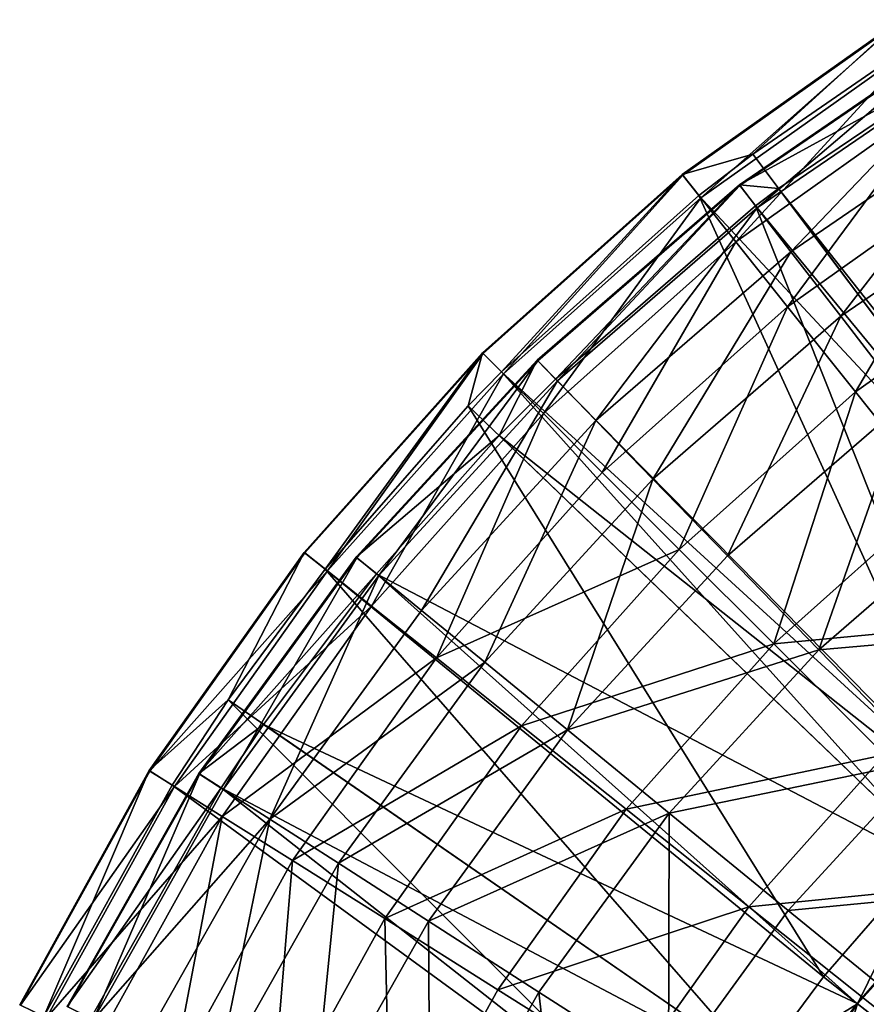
# Model space of a CAD drawing. Extents: x 1 to 221, y -229 to 0.
# Tile 93 of 169: x 12 to 51, y -72 to -27. Entities that reach past the tile are written whole.
import ezdxf

# ---------------------------------------------------------------- set-up
doc = ezdxf.new("R2010")
doc.units = 0
doc.header["$LTSCALE"] = 25.4
doc.layers.get('0').update_dxf_attribs({"color": 13, "linetype": 'CONTINUOUS'})

# ---------------------------------------------------------------- blocks, each defined once
blk = doc.blocks.new('CAMELEON-PEAR-M-8533_STL')
at = {"color": 254}
mesh = blk.add_polyface(dxfattribs=at)
corners = [(47.643, 331.805, 81.836), (50.851, 323.021, 71.808), (45.03, 323.021, 80.289), (53.235, 331.805, 73.691)]
mesh.append_faces([[corners[k] for k in face] for face in [(0, 1, 2), (1, 0, 3)]], dxfattribs={"vtx0": -1, "color": 254})
mesh = blk.add_polyface(dxfattribs=at)
corners = [(53.235, 331.805, 73.691), (57.751, 323.021, 64.18), (50.851, 323.021, 71.808), (59.862, 331.805, 66.363)]
mesh.append_faces([[corners[k] for k in face] for face in [(0, 1, 2), (1, 0, 3)]], dxfattribs={"vtx0": -1, "color": 254})
mesh = blk.add_polyface(dxfattribs=at)
corners = [(52.67, 323.824, 73.245), (47.892, 313.628, 75.775), (50.833, 313.628, 71.794)]
mesh.append_faces([[corners[k] for k in face] for face in [(0, 1, 2)]], dxfattribs={"color": 254})
mesh = blk.add_polyface(dxfattribs=at)
corners = [(52.67, 323.824, 73.245), (50.833, 313.628, 71.794), (55.731, 313.628, 66.173)]
mesh.append_faces([[corners[k] for k in face] for face in [(0, 1, 2)]], dxfattribs={"color": 254})
mesh = blk.add_polyface(dxfattribs=at)
corners = [(50.851, 323.021, 71.808), (46.266, 313.944, 74.653), (45.03, 323.021, 80.289)]
mesh.append_faces([[corners[k] for k in face] for face in [(0, 1, 2)]], dxfattribs={"color": 254})
mesh = blk.add_polyface(dxfattribs=at)
corners = [(50.851, 323.021, 71.808), (49.283, 313.944, 70.57), (46.266, 313.944, 74.653)]
mesh.append_faces([[corners[k] for k in face] for face in [(0, 1, 2)]], dxfattribs={"color": 254})
mesh = blk.add_polyface(dxfattribs=at)
corners = [(50.851, 323.021, 71.808), (54.307, 313.944, 64.805), (49.283, 313.944, 70.57)]
mesh.append_faces([[corners[k] for k in face] for face in [(0, 1, 2)]], dxfattribs={"color": 254})
mesh = blk.add_polyface(dxfattribs=at)
corners = [(57.751, 323.021, 64.18), (54.307, 313.944, 64.805), (50.851, 323.021, 71.808)]
mesh.append_faces([[corners[k] for k in face] for face in [(0, 1, 2)]], dxfattribs={"color": 254})
mesh = blk.add_polyface(dxfattribs=at)
corners = [(43.31, 313.944, 79.27), (19.308, 128.681, 61.739), (13.416, 128.681, 72.4)]
mesh.append_faces([[corners[k] for k in face] for face in [(0, 1, 2)]], dxfattribs={"color": 254})
mesh = blk.add_polyface(dxfattribs=at)
corners = [(43.31, 313.944, 79.27), (21.887, 128.681, 57.825), (19.308, 128.681, 61.739)]
mesh.append_faces([[corners[k] for k in face] for face in [(0, 1, 2)]], dxfattribs={"color": 254})
mesh = blk.add_polyface(dxfattribs=at)
corners = [(46.266, 313.944, 74.653), (26.357, 128.681, 51.805), (21.887, 128.681, 57.825)]
mesh.append_faces([[corners[k] for k in face] for face in [(0, 1, 2)]], dxfattribs={"color": 254})
mesh = blk.add_polyface(dxfattribs=at)
corners = [(46.266, 313.944, 74.653), (21.887, 128.681, 57.825), (43.31, 313.944, 79.27)]
mesh.append_faces([[corners[k] for k in face] for face in [(0, 1, 2)]], dxfattribs={"color": 254})
mesh = blk.add_polyface(dxfattribs=at)
corners = [(49.283, 313.944, 70.57), (32.942, 128.681, 44.284), (26.357, 128.681, 51.805)]
mesh.append_faces([[corners[k] for k in face] for face in [(0, 1, 2)]], dxfattribs={"color": 254})
mesh = blk.add_polyface(dxfattribs=at)
corners = [(49.283, 313.944, 70.57), (26.357, 128.681, 51.805), (46.266, 313.944, 74.653)]
mesh.append_faces([[corners[k] for k in face] for face in [(0, 1, 2)]], dxfattribs={"color": 254})
mesh = blk.add_polyface(dxfattribs=at)
corners = [(54.307, 313.944, 64.805), (34.473, 128.681, 42.722), (32.942, 128.681, 44.284)]
mesh.append_faces([[corners[k] for k in face] for face in [(0, 1, 2)]], dxfattribs={"color": 254})
mesh = blk.add_polyface(dxfattribs=at)
corners = [(54.307, 313.944, 64.805), (32.942, 128.681, 44.284), (49.283, 313.944, 70.57)]
mesh.append_faces([[corners[k] for k in face] for face in [(0, 1, 2)]], dxfattribs={"color": 254})
mesh = blk.add_polyface(dxfattribs=at)
corners = [(56.361, 313.944, 62.744), (43.556, 128.681, 34.605), (34.473, 128.681, 42.722)]
mesh.append_faces([[corners[k] for k in face] for face in [(0, 1, 2)]], dxfattribs={"color": 254})
mesh = blk.add_polyface(dxfattribs=at)
corners = [(56.361, 313.944, 62.744), (34.473, 128.681, 42.722), (54.307, 313.944, 64.805)]
mesh.append_faces([[corners[k] for k in face] for face in [(0, 1, 2)]], dxfattribs={"color": 254})
mesh = blk.add_polyface(dxfattribs=at)
corners = [(63.823, 313.944, 56.375), (46.026, 128.681, 32.693), (43.556, 128.681, 34.605)]
mesh.append_faces([[corners[k] for k in face] for face in [(0, 1, 2)]], dxfattribs={"color": 254})
mesh = blk.add_polyface(dxfattribs=at)
corners = [(63.823, 313.944, 56.375), (43.556, 128.681, 34.605), (56.361, 313.944, 62.744)]
mesh.append_faces([[corners[k] for k in face] for face in [(0, 1, 2)]], dxfattribs={"color": 254})
mesh = blk.add_polyface(dxfattribs=at)
corners = [(63.823, 313.944, 56.375), (53.49, 128.681, 27.557), (46.026, 128.681, 32.693)]
mesh.append_faces([[corners[k] for k in face] for face in [(0, 1, 2)]], dxfattribs={"color": 254})
mesh = blk.add_polyface(dxfattribs=at)
corners = [(45.01, 313.628, 80.277), (15.576, 128.365, 72.474), (21.563, 128.365, 61.871)]
mesh.append_faces([[corners[k] for k in face] for face in [(0, 1, 2)]], dxfattribs={"color": 254})
mesh = blk.add_polyface(dxfattribs=at)
corners = [(47.892, 313.628, 75.775), (21.563, 128.365, 61.871), (23.512, 128.365, 58.947)]
mesh.append_faces([[corners[k] for k in face] for face in [(0, 1, 2)]], dxfattribs={"color": 254})
mesh = blk.add_polyface(dxfattribs=at)
corners = [(45.01, 313.628, 80.277), (21.563, 128.365, 61.871), (47.892, 313.628, 75.775)]
mesh.append_faces([[corners[k] for k in face] for face in [(0, 1, 2)]], dxfattribs={"color": 254})
mesh = blk.add_polyface(dxfattribs=at)
corners = [(50.833, 313.628, 71.794), (23.512, 128.365, 58.947), (28.721, 128.365, 52.02)]
mesh.append_faces([[corners[k] for k in face] for face in [(0, 1, 2)]], dxfattribs={"color": 254})
mesh = blk.add_polyface(dxfattribs=at)
corners = [(47.892, 313.628, 75.775), (23.512, 128.365, 58.947), (50.833, 313.628, 71.794)]
mesh.append_faces([[corners[k] for k in face] for face in [(0, 1, 2)]], dxfattribs={"color": 254})
mesh = blk.add_polyface(dxfattribs=at)
corners = [(55.731, 313.628, 66.173), (28.721, 128.365, 52.02), (34.366, 128.365, 45.652)]
mesh.append_faces([[corners[k] for k in face] for face in [(0, 1, 2)]], dxfattribs={"color": 254})
mesh = blk.add_polyface(dxfattribs=at)
corners = [(50.833, 313.628, 71.794), (28.721, 128.365, 52.02), (55.731, 313.628, 66.173)]
mesh.append_faces([[corners[k] for k in face] for face in [(0, 1, 2)]], dxfattribs={"color": 254})
mesh = blk.add_polyface(dxfattribs=at)
corners = [(57.734, 313.628, 64.163), (34.366, 128.365, 45.652), (36.954, 128.365, 43.049), (55.731, 313.628, 66.173)]
mesh.append_faces([[corners[k] for k in face] for face in [(0, 1, 2), (1, 0, 3)]], dxfattribs={"vtx0": -1, "color": 254})
mesh = blk.add_polyface(dxfattribs=at)
corners = [(57.734, 313.628, 64.163), (36.954, 128.365, 43.049), (46.156, 128.365, 35.076)]
mesh.append_faces([[corners[k] for k in face] for face in [(0, 1, 2)]], dxfattribs={"color": 254})
mesh = blk.add_polyface(dxfattribs=at)
corners = [(65.009, 313.628, 57.954), (57.734, 313.628, 64.163), (46.156, 128.365, 35.076)]
mesh.append_faces([[corners[k] for k in face] for face in [(0, 1, 2)]], dxfattribs={"color": 254})
mesh = blk.add_polyface(dxfattribs=at)
corners = [(65.009, 313.628, 57.954), (46.156, 128.365, 35.076), (47.213, 128.365, 34.271)]
mesh.append_faces([[corners[k] for k in face] for face in [(0, 1, 2)]], dxfattribs={"color": 254})
mesh = blk.add_polyface(dxfattribs=at)
corners = [(65.592, 313.628, 57.52), (65.009, 313.628, 57.954), (47.213, 128.365, 34.271)]
mesh.append_faces([[corners[k] for k in face] for face in [(0, 1, 2)]], dxfattribs={"color": 254})
mesh = blk.add_polyface(dxfattribs=at)
corners = [(65.592, 313.628, 57.52), (47.213, 128.365, 34.271), (56.208, 128.365, 28.203)]
mesh.append_faces([[corners[k] for k in face] for face in [(0, 1, 2)]], dxfattribs={"color": 254})
mesh = blk.add_polyface(dxfattribs=at)
corners = [(13.416, 128.681, 72.4), (18.258, 116.862, 61.079), (12.299, 116.862, 71.862), (19.308, 128.681, 61.739)]
mesh.append_faces([[corners[k] for k in face] for face in [(0, 1, 2), (1, 0, 3)]], dxfattribs={"vtx0": -1, "color": 254})
mesh = blk.add_polyface(dxfattribs=at)
corners = [(21.563, 128.365, 61.871), (14.484, 116.761, 71.937), (20.54, 116.761, 61.213), (15.576, 128.365, 72.474)]
mesh.append_faces([[corners[k] for k in face] for face in [(0, 1, 2), (1, 0, 3)]], dxfattribs={"vtx0": -1, "color": 254})
mesh = blk.add_polyface(dxfattribs=at)
corners = [(21.887, 128.681, 57.825), (18.258, 116.862, 61.079), (19.308, 128.681, 61.739)]
mesh.append_faces([[corners[k] for k in face] for face in [(0, 1, 2)]], dxfattribs={"color": 254})
mesh = blk.add_polyface(dxfattribs=at)
corners = [(21.887, 128.681, 57.825), (25.387, 116.862, 51.032), (18.258, 116.862, 61.079)]
mesh.append_faces([[corners[k] for k in face] for face in [(0, 1, 2)]], dxfattribs={"color": 254})
mesh = blk.add_polyface(dxfattribs=at)
corners = [(28.721, 128.365, 52.02), (20.54, 116.761, 61.213), (27.778, 116.761, 51.25)]
mesh.append_faces([[corners[k] for k in face] for face in [(0, 1, 2)]], dxfattribs={"color": 254})
mesh = blk.add_polyface(dxfattribs=at)
corners = [(23.512, 128.365, 58.947), (20.54, 116.761, 61.213), (28.721, 128.365, 52.02)]
mesh.append_faces([[corners[k] for k in face] for face in [(0, 1, 2)]], dxfattribs={"color": 254})
mesh = blk.add_polyface(dxfattribs=at)
corners = [(21.563, 128.365, 61.871), (20.54, 116.761, 61.213), (23.512, 128.365, 58.947)]
mesh.append_faces([[corners[k] for k in face] for face in [(0, 1, 2)]], dxfattribs={"color": 254})
mesh = blk.add_polyface(dxfattribs=at)
corners = [(26.357, 128.681, 51.805), (25.387, 116.862, 51.032), (21.887, 128.681, 57.825)]
mesh.append_faces([[corners[k] for k in face] for face in [(0, 1, 2)]], dxfattribs={"color": 254})
mesh = blk.add_polyface(dxfattribs=at)
corners = [(26.357, 128.681, 51.805), (33.596, 116.862, 41.845), (25.387, 116.862, 51.032)]
mesh.append_faces([[corners[k] for k in face] for face in [(0, 1, 2)]], dxfattribs={"color": 254})
mesh = blk.add_polyface(dxfattribs=at)
corners = [(32.942, 128.681, 44.284), (33.596, 116.862, 41.845), (26.357, 128.681, 51.805)]
mesh.append_faces([[corners[k] for k in face] for face in [(0, 1, 2)]], dxfattribs={"color": 254})
mesh = blk.add_polyface(dxfattribs=at)
corners = [(34.366, 128.365, 45.652), (27.778, 116.761, 51.25), (36.106, 116.761, 42.177)]
mesh.append_faces([[corners[k] for k in face] for face in [(0, 1, 2)]], dxfattribs={"color": 254})
mesh = blk.add_polyface(dxfattribs=at)
corners = [(28.721, 128.365, 52.02), (27.778, 116.761, 51.25), (34.366, 128.365, 45.652)]
mesh.append_faces([[corners[k] for k in face] for face in [(0, 1, 2)]], dxfattribs={"color": 254})
mesh = blk.add_polyface(dxfattribs=at)
corners = [(34.473, 128.681, 42.722), (33.596, 116.862, 41.845), (32.942, 128.681, 44.284)]
mesh.append_faces([[corners[k] for k in face] for face in [(0, 1, 2)]], dxfattribs={"color": 254})
mesh = blk.add_polyface(dxfattribs=at)
corners = [(34.473, 128.681, 42.722), (42.783, 116.862, 33.636), (33.596, 116.862, 41.845), (43.556, 128.681, 34.605)]
mesh.append_faces([[corners[k] for k in face] for face in [(0, 1, 2), (1, 0, 3)]], dxfattribs={"vtx0": -1, "color": 254})
mesh = blk.add_polyface(dxfattribs=at)
corners = [(34.366, 128.365, 45.652), (36.106, 116.761, 42.177), (36.954, 128.365, 43.049)]
mesh.append_faces([[corners[k] for k in face] for face in [(0, 1, 2)]], dxfattribs={"color": 254})
mesh = blk.add_polyface(dxfattribs=at)
corners = [(45.413, 116.761, 34.112), (36.954, 128.365, 43.049), (36.106, 116.761, 42.177), (46.156, 128.365, 35.076)]
mesh.append_faces([[corners[k] for k in face] for face in [(0, 1, 2), (1, 0, 3)]], dxfattribs={"vtx0": -1, "color": 254})
mesh = blk.add_polyface(dxfattribs=at)
corners = [(46.026, 128.681, 32.693), (42.783, 116.862, 33.636), (43.556, 128.681, 34.605)]
mesh.append_faces([[corners[k] for k in face] for face in [(0, 1, 2)]], dxfattribs={"color": 254})
mesh = blk.add_polyface(dxfattribs=at)
corners = [(52.83, 116.862, 26.507), (42.783, 116.862, 33.636), (46.026, 128.681, 32.693)]
mesh.append_faces([[corners[k] for k in face] for face in [(0, 1, 2)]], dxfattribs={"color": 254})
mesh = blk.add_polyface(dxfattribs=at)
corners = [(56.208, 128.365, 28.203), (45.413, 116.761, 34.112), (55.579, 116.761, 27.16)]
mesh.append_faces([[corners[k] for k in face] for face in [(0, 1, 2)]], dxfattribs={"color": 254})
mesh = blk.add_polyface(dxfattribs=at)
corners = [(56.208, 128.365, 28.203), (47.213, 128.365, 34.271), (45.413, 116.761, 34.112)]
mesh.append_faces([[corners[k] for k in face] for face in [(0, 1, 2)]], dxfattribs={"color": 254})
mesh = blk.add_polyface(dxfattribs=at)
corners = [(47.213, 128.365, 34.271), (46.156, 128.365, 35.076), (45.413, 116.761, 34.112)]
mesh.append_faces([[corners[k] for k in face] for face in [(0, 1, 2)]], dxfattribs={"color": 254})
mesh = blk.add_polyface(dxfattribs=at)
corners = [(53.49, 128.681, 27.557), (52.83, 116.862, 26.507), (46.026, 128.681, 32.693)]
mesh.append_faces([[corners[k] for k in face] for face in [(0, 1, 2)]], dxfattribs={"color": 254})
mesh = blk.add_polyface(dxfattribs=at)
corners = [(12.299, 116.862, 71.862), (18.294, 104.979, 61.102), (12.337, 104.979, 71.88), (18.258, 116.862, 61.079)]
mesh.append_faces([[corners[k] for k in face] for face in [(0, 1, 2), (1, 0, 3)]], dxfattribs={"vtx0": -1, "color": 254})
mesh = blk.add_polyface(dxfattribs=at)
corners = [(20.54, 116.761, 61.213), (14.521, 105.094, 71.955), (20.575, 105.094, 61.236), (14.484, 116.761, 71.937)]
mesh.append_faces([[corners[k] for k in face] for face in [(0, 1, 2), (1, 0, 3)]], dxfattribs={"vtx0": -1, "color": 254})
mesh = blk.add_polyface(dxfattribs=at)
corners = [(18.258, 116.862, 61.079), (25.42, 104.979, 51.058), (18.294, 104.979, 61.102), (25.387, 116.862, 51.032)]
mesh.append_faces([[corners[k] for k in face] for face in [(0, 1, 2), (1, 0, 3)]], dxfattribs={"vtx0": -1, "color": 254})
mesh = blk.add_polyface(dxfattribs=at)
corners = [(27.778, 116.761, 51.25), (20.575, 105.094, 61.236), (27.811, 105.094, 51.276), (20.54, 116.761, 61.213)]
mesh.append_faces([[corners[k] for k in face] for face in [(0, 1, 2), (1, 0, 3)]], dxfattribs={"vtx0": -1, "color": 254})
mesh = blk.add_polyface(dxfattribs=at)
corners = [(25.387, 116.862, 51.032), (33.626, 104.979, 41.875), (25.42, 104.979, 51.058), (33.596, 116.862, 41.845)]
mesh.append_faces([[corners[k] for k in face] for face in [(0, 1, 2), (1, 0, 3)]], dxfattribs={"vtx0": -1, "color": 254})
mesh = blk.add_polyface(dxfattribs=at)
corners = [(36.106, 116.761, 42.177), (27.811, 105.094, 51.276), (36.135, 105.094, 42.206), (27.778, 116.761, 51.25)]
mesh.append_faces([[corners[k] for k in face] for face in [(0, 1, 2), (1, 0, 3)]], dxfattribs={"vtx0": -1, "color": 254})
mesh = blk.add_polyface(dxfattribs=at)
corners = [(42.783, 116.862, 33.636), (33.626, 104.979, 41.875), (33.596, 116.862, 41.845), (42.809, 104.979, 33.669)]
mesh.append_faces([[corners[k] for k in face] for face in [(0, 1, 2), (1, 0, 3)]], dxfattribs={"vtx0": -1, "color": 254})
mesh = blk.add_polyface(dxfattribs=at)
corners = [(36.135, 105.094, 42.206), (45.413, 116.761, 34.112), (36.106, 116.761, 42.177), (45.439, 105.094, 34.145)]
mesh.append_faces([[corners[k] for k in face] for face in [(0, 1, 2), (1, 0, 3)]], dxfattribs={"vtx0": -1, "color": 254})
mesh = blk.add_polyface(dxfattribs=at)
corners = [(52.83, 116.862, 26.507), (42.809, 104.979, 33.669), (42.783, 116.862, 33.636), (52.853, 104.979, 26.543)]
mesh.append_faces([[corners[k] for k in face] for face in [(0, 1, 2), (1, 0, 3)]], dxfattribs={"vtx0": -1, "color": 254})
mesh = blk.add_polyface(dxfattribs=at)
corners = [(45.439, 105.094, 34.145), (55.579, 116.761, 27.16), (45.413, 116.761, 34.112), (55.601, 105.094, 27.196)]
mesh.append_faces([[corners[k] for k in face] for face in [(0, 1, 2), (1, 0, 3)]], dxfattribs={"vtx0": -1, "color": 254})
mesh = blk.add_polyface(dxfattribs=at)
corners = [(12.337, 104.979, 71.88), (19.415, 93.169, 61.806), (13.53, 93.169, 72.455), (18.294, 104.979, 61.102)]
mesh.append_faces([[corners[k] for k in face] for face in [(0, 1, 2), (1, 0, 3)]], dxfattribs={"vtx0": -1, "color": 254})
mesh = blk.add_polyface(dxfattribs=at)
corners = [(20.575, 105.094, 61.236), (15.688, 93.499, 72.529), (21.668, 93.499, 61.939), (14.521, 105.094, 71.955)]
mesh.append_faces([[corners[k] for k in face] for face in [(0, 1, 2), (1, 0, 3)]], dxfattribs={"vtx0": -1, "color": 254})
mesh = blk.add_polyface(dxfattribs=at)
corners = [(18.294, 104.979, 61.102), (26.456, 93.169, 51.884), (19.415, 93.169, 61.806), (25.42, 104.979, 51.058)]
mesh.append_faces([[corners[k] for k in face] for face in [(0, 1, 2), (1, 0, 3)]], dxfattribs={"vtx0": -1, "color": 254})
mesh = blk.add_polyface(dxfattribs=at)
corners = [(27.811, 105.094, 51.276), (21.668, 93.499, 61.939), (28.817, 93.499, 52.099), (20.575, 105.094, 61.236)]
mesh.append_faces([[corners[k] for k in face] for face in [(0, 1, 2), (1, 0, 3)]], dxfattribs={"vtx0": -1, "color": 254})
mesh = blk.add_polyface(dxfattribs=at)
corners = [(26.456, 93.169, 51.884), (33.626, 104.979, 41.875), (34.563, 93.169, 42.812), (25.42, 104.979, 51.058)]
mesh.append_faces([[corners[k] for k in face] for face in [(0, 1, 2), (1, 0, 3)]], dxfattribs={"vtx0": -1, "color": 254})
mesh = blk.add_polyface(dxfattribs=at)
corners = [(36.135, 105.094, 42.206), (28.817, 93.499, 52.099), (37.041, 93.499, 43.139), (27.811, 105.094, 51.276)]
mesh.append_faces([[corners[k] for k in face] for face in [(0, 1, 2), (1, 0, 3)]], dxfattribs={"vtx0": -1, "color": 254})
mesh = blk.add_polyface(dxfattribs=at)
corners = [(42.809, 104.979, 33.669), (34.563, 93.169, 42.812), (33.626, 104.979, 41.875), (43.635, 93.169, 34.705)]
mesh.append_faces([[corners[k] for k in face] for face in [(0, 1, 2), (1, 0, 3)]], dxfattribs={"vtx0": -1, "color": 254})
mesh = blk.add_polyface(dxfattribs=at)
corners = [(37.041, 93.499, 43.139), (45.439, 105.094, 34.145), (36.135, 105.094, 42.206), (46.232, 93.499, 35.174)]
mesh.append_faces([[corners[k] for k in face] for face in [(0, 1, 2), (1, 0, 3)]], dxfattribs={"vtx0": -1, "color": 254})
mesh = blk.add_polyface(dxfattribs=at)
corners = [(52.853, 104.979, 26.543), (43.635, 93.169, 34.705), (42.809, 104.979, 33.669), (53.557, 93.169, 27.664)]
mesh.append_faces([[corners[k] for k in face] for face in [(0, 1, 2), (1, 0, 3)]], dxfattribs={"vtx0": -1, "color": 254})
mesh = blk.add_polyface(dxfattribs=at)
corners = [(46.232, 93.499, 35.174), (55.601, 105.094, 27.196), (45.439, 105.094, 34.145), (56.272, 93.499, 28.309)]
mesh.append_faces([[corners[k] for k in face] for face in [(0, 1, 2), (1, 0, 3)]], dxfattribs={"vtx0": -1, "color": 254})
mesh = blk.add_polyface(dxfattribs=at)
corners = [(23.808, 82.112, 63.314), (15.688, 93.499, 72.529), (17.97, 82.112, 73.651), (21.668, 93.499, 61.939)]
mesh.append_faces([[corners[k] for k in face] for face in [(0, 1, 2), (1, 0, 3)]], dxfattribs={"vtx0": -1, "color": 254})
mesh = blk.add_polyface(dxfattribs=at)
corners = [(28.817, 93.499, 52.099), (23.808, 82.112, 63.314), (30.786, 82.112, 53.709), (21.668, 93.499, 61.939)]
mesh.append_faces([[corners[k] for k in face] for face in [(0, 1, 2), (1, 0, 3)]], dxfattribs={"vtx0": -1, "color": 254})
mesh = blk.add_polyface(dxfattribs=at)
corners = [(37.041, 93.499, 43.139), (30.786, 82.112, 53.709), (38.813, 82.112, 44.962), (28.817, 93.499, 52.099)]
mesh.append_faces([[corners[k] for k in face] for face in [(0, 1, 2), (1, 0, 3)]], dxfattribs={"vtx0": -1, "color": 254})
mesh = blk.add_polyface(dxfattribs=at)
corners = [(38.813, 82.112, 44.962), (46.232, 93.499, 35.174), (37.041, 93.499, 43.139), (47.785, 82.112, 37.188)]
mesh.append_faces([[corners[k] for k in face] for face in [(0, 1, 2), (1, 0, 3)]], dxfattribs={"vtx0": -1, "color": 254})
mesh = blk.add_polyface(dxfattribs=at)
corners = [(47.785, 82.112, 37.188), (56.272, 93.499, 28.309), (46.232, 93.499, 35.174), (57.585, 82.112, 30.487)]
mesh.append_faces([[corners[k] for k in face] for face in [(0, 1, 2), (1, 0, 3)]], dxfattribs={"vtx0": -1, "color": 254})
mesh = blk.add_polyface(dxfattribs=at)
corners = [(13.53, 93.169, 72.455), (21.608, 81.571, 63.184), (15.864, 81.571, 73.578), (19.415, 93.169, 61.806)]
mesh.append_faces([[corners[k] for k in face] for face in [(0, 1, 2), (1, 0, 3)]], dxfattribs={"vtx0": -1, "color": 254})
mesh = blk.add_polyface(dxfattribs=at)
corners = [(19.415, 93.169, 61.806), (28.481, 81.571, 53.499), (21.608, 81.571, 63.184), (26.456, 93.169, 51.884)]
mesh.append_faces([[corners[k] for k in face] for face in [(0, 1, 2), (1, 0, 3)]], dxfattribs={"vtx0": -1, "color": 254})
mesh = blk.add_polyface(dxfattribs=at)
corners = [(28.481, 81.571, 53.499), (34.563, 93.169, 42.812), (36.394, 81.571, 44.643), (26.456, 93.169, 51.884)]
mesh.append_faces([[corners[k] for k in face] for face in [(0, 1, 2), (1, 0, 3)]], dxfattribs={"vtx0": -1, "color": 254})
mesh = blk.add_polyface(dxfattribs=at)
corners = [(43.635, 93.169, 34.705), (36.394, 81.571, 44.643), (34.563, 93.169, 42.812), (45.25, 81.571, 36.73)]
mesh.append_faces([[corners[k] for k in face] for face in [(0, 1, 2), (1, 0, 3)]], dxfattribs={"vtx0": -1, "color": 254})
mesh = blk.add_polyface(dxfattribs=at)
corners = [(53.557, 93.169, 27.664), (45.25, 81.571, 36.73), (43.635, 93.169, 34.705), (54.935, 81.571, 29.857)]
mesh.append_faces([[corners[k] for k in face] for face in [(0, 1, 2), (1, 0, 3)]], dxfattribs={"vtx0": -1, "color": 254})
mesh = blk.add_polyface(dxfattribs=at)
corners = [(23.808, 82.112, 63.314), (21.341, 71.066, 75.309), (26.968, 71.066, 65.345), (17.97, 82.112, 73.651)]
mesh.append_faces([[corners[k] for k in face] for face in [(0, 1, 2), (1, 0, 3)]], dxfattribs={"vtx0": -1, "color": 254})
mesh = blk.add_polyface(dxfattribs=at)
corners = [(33.694, 71.066, 56.087), (23.808, 82.112, 63.314), (26.968, 71.066, 65.345), (30.786, 82.112, 53.709)]
mesh.append_faces([[corners[k] for k in face] for face in [(0, 1, 2), (1, 0, 3)]], dxfattribs={"vtx0": -1, "color": 254})
mesh = blk.add_polyface(dxfattribs=at)
corners = [(38.813, 82.112, 44.962), (33.694, 71.066, 56.087), (41.431, 71.066, 47.657), (30.786, 82.112, 53.709)]
mesh.append_faces([[corners[k] for k in face] for face in [(0, 1, 2), (1, 0, 3)]], dxfattribs={"vtx0": -1, "color": 254})
mesh = blk.add_polyface(dxfattribs=at)
corners = [(41.431, 71.066, 47.657), (47.785, 82.112, 37.188), (38.813, 82.112, 44.962), (50.08, 71.066, 40.163)]
mesh.append_faces([[corners[k] for k in face] for face in [(0, 1, 2), (1, 0, 3)]], dxfattribs={"vtx0": -1, "color": 254})
mesh = blk.add_polyface(dxfattribs=at)
corners = [(50.08, 71.066, 40.163), (57.585, 82.112, 30.487), (47.785, 82.112, 37.188), (59.525, 71.066, 33.704)]
mesh.append_faces([[corners[k] for k in face] for face in [(0, 1, 2), (1, 0, 3)]], dxfattribs={"vtx0": -1, "color": 254})
mesh = blk.add_polyface(dxfattribs=at)
corners = [(19.311, 70.321, 75.239), (21.608, 81.571, 63.184), (24.848, 70.321, 65.22), (15.864, 81.571, 73.578)]
mesh.append_faces([[corners[k] for k in face] for face in [(0, 1, 2), (1, 0, 3)]], dxfattribs={"vtx0": -1, "color": 254})
mesh = blk.add_polyface(dxfattribs=at)
corners = [(21.608, 81.571, 63.184), (31.472, 70.321, 55.884), (24.848, 70.321, 65.22), (28.481, 81.571, 53.499)]
mesh.append_faces([[corners[k] for k in face] for face in [(0, 1, 2), (1, 0, 3)]], dxfattribs={"vtx0": -1, "color": 254})
mesh = blk.add_polyface(dxfattribs=at)
corners = [(31.472, 70.321, 55.884), (36.394, 81.571, 44.643), (39.1, 70.321, 47.349), (28.481, 81.571, 53.499)]
mesh.append_faces([[corners[k] for k in face] for face in [(0, 1, 2), (1, 0, 3)]], dxfattribs={"vtx0": -1, "color": 254})
mesh = blk.add_polyface(dxfattribs=at)
corners = [(45.25, 81.571, 36.73), (39.1, 70.321, 47.349), (36.394, 81.571, 44.643), (47.635, 70.321, 39.721)]
mesh.append_faces([[corners[k] for k in face] for face in [(0, 1, 2), (1, 0, 3)]], dxfattribs={"vtx0": -1, "color": 254})
mesh = blk.add_polyface(dxfattribs=at)
corners = [(54.935, 81.571, 29.857), (47.635, 70.321, 39.721), (45.25, 81.571, 36.73), (56.971, 70.321, 33.097)]
mesh.append_faces([[corners[k] for k in face] for face in [(0, 1, 2), (1, 0, 3)]], dxfattribs={"vtx0": -1, "color": 254})
mesh = blk.add_polyface(dxfattribs=at)
corners = [(26.968, 71.066, 65.345), (25.762, 60.489, 77.482), (31.112, 60.489, 68.008), (21.341, 71.066, 75.309)]
mesh.append_faces([[corners[k] for k in face] for face in [(0, 1, 2), (1, 0, 3)]], dxfattribs={"vtx0": -1, "color": 254})
mesh = blk.add_polyface(dxfattribs=at)
corners = [(37.508, 60.489, 59.206), (26.968, 71.066, 65.345), (31.112, 60.489, 68.008), (33.694, 71.066, 56.087)]
mesh.append_faces([[corners[k] for k in face] for face in [(0, 1, 2), (1, 0, 3)]], dxfattribs={"vtx0": -1, "color": 254})
mesh = blk.add_polyface(dxfattribs=at)
corners = [(41.431, 71.066, 47.657), (37.508, 60.489, 59.206), (44.865, 60.489, 51.189), (33.694, 71.066, 56.087)]
mesh.append_faces([[corners[k] for k in face] for face in [(0, 1, 2), (1, 0, 3)]], dxfattribs={"vtx0": -1, "color": 254})
mesh = blk.add_polyface(dxfattribs=at)
corners = [(44.865, 60.489, 51.189), (50.08, 71.066, 40.163), (41.431, 71.066, 47.657), (53.088, 60.489, 44.064)]
mesh.append_faces([[corners[k] for k in face] for face in [(0, 1, 2), (1, 0, 3)]], dxfattribs={"vtx0": -1, "color": 254})
mesh = blk.add_polyface(dxfattribs=at)
corners = [(53.088, 60.489, 44.064), (59.525, 71.066, 33.704), (50.08, 71.066, 40.163), (62.069, 60.489, 37.923)]
mesh.append_faces([[corners[k] for k in face] for face in [(0, 1, 2), (1, 0, 3)]], dxfattribs={"vtx0": -1, "color": 254})
mesh = blk.add_polyface(dxfattribs=at)
corners = [(23.832, 59.548, 77.416), (24.848, 70.321, 65.22), (29.097, 59.548, 67.89), (19.311, 70.321, 75.239)]
mesh.append_faces([[corners[k] for k in face] for face in [(0, 1, 2), (1, 0, 3)]], dxfattribs={"vtx0": -1, "color": 254})
mesh = blk.add_polyface(dxfattribs=at)
corners = [(24.848, 70.321, 65.22), (35.395, 59.548, 59.013), (29.097, 59.548, 67.89), (31.472, 70.321, 55.884)]
mesh.append_faces([[corners[k] for k in face] for face in [(0, 1, 2), (1, 0, 3)]], dxfattribs={"vtx0": -1, "color": 254})
mesh = blk.add_polyface(dxfattribs=at)
corners = [(31.472, 70.321, 55.884), (42.648, 59.548, 50.897), (35.395, 59.548, 59.013), (39.1, 70.321, 47.349)]
mesh.append_faces([[corners[k] for k in face] for face in [(0, 1, 2), (1, 0, 3)]], dxfattribs={"vtx0": -1, "color": 254})
mesh = blk.add_polyface(dxfattribs=at)
corners = [(47.635, 70.321, 39.721), (42.648, 59.548, 50.897), (39.1, 70.321, 47.349), (50.764, 59.548, 43.644)]
mesh.append_faces([[corners[k] for k in face] for face in [(0, 1, 2), (1, 0, 3)]], dxfattribs={"vtx0": -1, "color": 254})
mesh = blk.add_polyface(dxfattribs=at)
corners = [(56.971, 70.321, 33.097), (50.764, 59.548, 43.644), (47.635, 70.321, 39.721), (59.641, 59.548, 37.346)]
mesh.append_faces([[corners[k] for k in face] for face in [(0, 1, 2), (1, 0, 3)]], dxfattribs={"vtx0": -1, "color": 254})
mesh = blk.add_polyface(dxfattribs=at)
corners = [(31.112, 60.489, 68.008), (31.181, 50.506, 80.147), (36.192, 50.506, 71.273), (25.762, 60.489, 77.482)]
mesh.append_faces([[corners[k] for k in face] for face in [(0, 1, 2), (1, 0, 3)]], dxfattribs={"vtx0": -1, "color": 254})
mesh = blk.add_polyface(dxfattribs=at)
corners = [(42.182, 50.506, 63.028), (31.112, 60.489, 68.008), (36.192, 50.506, 71.273), (37.508, 60.489, 59.206)]
mesh.append_faces([[corners[k] for k in face] for face in [(0, 1, 2), (1, 0, 3)]], dxfattribs={"vtx0": -1, "color": 254})
mesh = blk.add_polyface(dxfattribs=at)
corners = [(49.073, 50.506, 55.52), (37.508, 60.489, 59.206), (42.182, 50.506, 63.028), (44.865, 60.489, 51.189)]
mesh.append_faces([[corners[k] for k in face] for face in [(0, 1, 2), (1, 0, 3)]], dxfattribs={"vtx0": -1, "color": 254})
mesh = blk.add_polyface(dxfattribs=at)
corners = [(49.073, 50.506, 55.52), (53.088, 60.489, 44.064), (44.865, 60.489, 51.189), (56.775, 50.506, 48.846)]
mesh.append_faces([[corners[k] for k in face] for face in [(0, 1, 2), (1, 0, 3)]], dxfattribs={"vtx0": -1, "color": 254})
mesh = blk.add_polyface(dxfattribs=at)
corners = [(29.373, 49.38, 80.084), (29.097, 59.548, 67.89), (34.304, 49.38, 71.162), (23.832, 59.548, 77.416)]
mesh.append_faces([[corners[k] for k in face] for face in [(0, 1, 2), (1, 0, 3)]], dxfattribs={"vtx0": -1, "color": 254})
mesh = blk.add_polyface(dxfattribs=at)
corners = [(29.097, 59.548, 67.89), (40.204, 49.38, 62.847), (34.304, 49.38, 71.162), (35.395, 59.548, 59.013)]
mesh.append_faces([[corners[k] for k in face] for face in [(0, 1, 2), (1, 0, 3)]], dxfattribs={"vtx0": -1, "color": 254})
mesh = blk.add_polyface(dxfattribs=at)
corners = [(35.395, 59.548, 59.013), (46.997, 49.38, 55.246), (40.204, 49.38, 62.847), (42.648, 59.548, 50.897)]
mesh.append_faces([[corners[k] for k in face] for face in [(0, 1, 2), (1, 0, 3)]], dxfattribs={"vtx0": -1, "color": 254})
mesh = blk.add_polyface(dxfattribs=at)
corners = [(50.764, 59.548, 43.644), (46.997, 49.38, 55.246), (42.648, 59.548, 50.897), (54.598, 49.38, 48.453)]
mesh.append_faces([[corners[k] for k in face] for face in [(0, 1, 2), (1, 0, 3)]], dxfattribs={"vtx0": -1, "color": 254})
mesh = blk.add_polyface(dxfattribs=at)
corners = [(59.641, 59.548, 37.346), (54.598, 49.38, 48.453), (50.764, 59.548, 43.644), (62.913, 49.38, 42.553)]
mesh.append_faces([[corners[k] for k in face] for face in [(0, 1, 2), (1, 0, 3)]], dxfattribs={"vtx0": -1, "color": 254})
mesh = blk.add_polyface(dxfattribs=at)
corners = [(36.192, 50.506, 71.273), (37.535, 41.233, 83.27), (42.149, 41.233, 75.101), (31.181, 50.506, 80.147)]
mesh.append_faces([[corners[k] for k in face] for face in [(0, 1, 2), (1, 0, 3)]], dxfattribs={"vtx0": -1, "color": 254})
mesh = blk.add_polyface(dxfattribs=at)
corners = [(42.182, 50.506, 63.028), (42.149, 41.233, 75.101), (47.664, 41.233, 67.51), (36.192, 50.506, 71.273)]
mesh.append_faces([[corners[k] for k in face] for face in [(0, 1, 2), (1, 0, 3)]], dxfattribs={"vtx0": -1, "color": 254})
mesh = blk.add_polyface(dxfattribs=at)
corners = [(42.182, 50.506, 63.028), (54.008, 41.233, 60.597), (49.073, 50.506, 55.52), (47.664, 41.233, 67.51)]
mesh.append_faces([[corners[k] for k in face] for face in [(0, 1, 2), (1, 0, 3)]], dxfattribs={"vtx0": -1, "color": 254})
mesh = blk.add_polyface(dxfattribs=at)
corners = [(49.073, 50.506, 55.52), (61.099, 41.233, 54.453), (56.775, 50.506, 48.846), (54.008, 41.233, 60.597)]
mesh.append_faces([[corners[k] for k in face] for face in [(0, 1, 2), (1, 0, 3)]], dxfattribs={"vtx0": -1, "color": 254})
mesh = blk.add_polyface(dxfattribs=at)
corners = [(29.373, 49.38, 80.084), (40.411, 39.935, 74.998), (35.87, 39.935, 83.213), (34.304, 49.38, 71.162)]
mesh.append_faces([[corners[k] for k in face] for face in [(0, 1, 2), (1, 0, 3)]], dxfattribs={"vtx0": -1, "color": 254})
mesh = blk.add_polyface(dxfattribs=at)
corners = [(34.304, 49.38, 71.162), (45.842, 39.935, 67.344), (40.411, 39.935, 74.998), (40.204, 49.38, 62.847)]
mesh.append_faces([[corners[k] for k in face] for face in [(0, 1, 2), (1, 0, 3)]], dxfattribs={"vtx0": -1, "color": 254})
mesh = blk.add_polyface(dxfattribs=at)
corners = [(52.096, 39.935, 60.345), (40.204, 49.38, 62.847), (46.997, 49.38, 55.246), (45.842, 39.935, 67.344)]
mesh.append_faces([[corners[k] for k in face] for face in [(0, 1, 2), (1, 0, 3)]], dxfattribs={"vtx0": -1, "color": 254})
mesh = blk.add_polyface(dxfattribs=at)
corners = [(59.095, 39.935, 54.091), (46.997, 49.38, 55.246), (54.598, 49.38, 48.453), (52.096, 39.935, 60.345)]
mesh.append_faces([[corners[k] for k in face] for face in [(0, 1, 2), (1, 0, 3)]], dxfattribs={"vtx0": -1, "color": 254})
mesh = blk.add_polyface(dxfattribs=at)
corners = [(42.149, 41.233, 75.101), (53.887, 32.777, 72.599), (47.664, 41.233, 67.51), (48.912, 32.777, 79.447)]
mesh.append_faces([[corners[k] for k in face] for face in [(0, 1, 2), (1, 0, 3)]], dxfattribs={"vtx0": -1, "color": 254})
mesh = blk.add_polyface(dxfattribs=at)
corners = [(47.664, 41.233, 67.51), (59.611, 32.777, 66.363), (54.008, 41.233, 60.597), (53.887, 32.777, 72.599)]
mesh.append_faces([[corners[k] for k in face] for face in [(0, 1, 2), (1, 0, 3)]], dxfattribs={"vtx0": -1, "color": 254})
mesh = blk.add_polyface(dxfattribs=at)
corners = [(52.244, 31.323, 72.449), (40.411, 39.935, 74.998), (45.842, 39.935, 67.344), (47.344, 31.323, 79.355)]
mesh.append_faces([[corners[k] for k in face] for face in [(0, 1, 2), (1, 0, 3)]], dxfattribs={"vtx0": -1, "color": 254})
mesh = blk.add_polyface(dxfattribs=at)
corners = [(57.886, 31.323, 66.135), (45.842, 39.935, 67.344), (52.096, 39.935, 60.345), (52.244, 31.323, 72.449)]
mesh.append_faces([[corners[k] for k in face] for face in [(0, 1, 2), (1, 0, 3)]], dxfattribs={"vtx0": -1, "color": 254})

msp = doc.modelspace()

# ---------------------------------------------------------------- block references
at = {"color": 0, "extrusion": (0, -1, -4.44089e-16)}
msp.add_blockref('CAMELEON-PEAR-M-8533_STL', (0, 0), dxfattribs=at)

doc.saveas('drawing.dxf')
